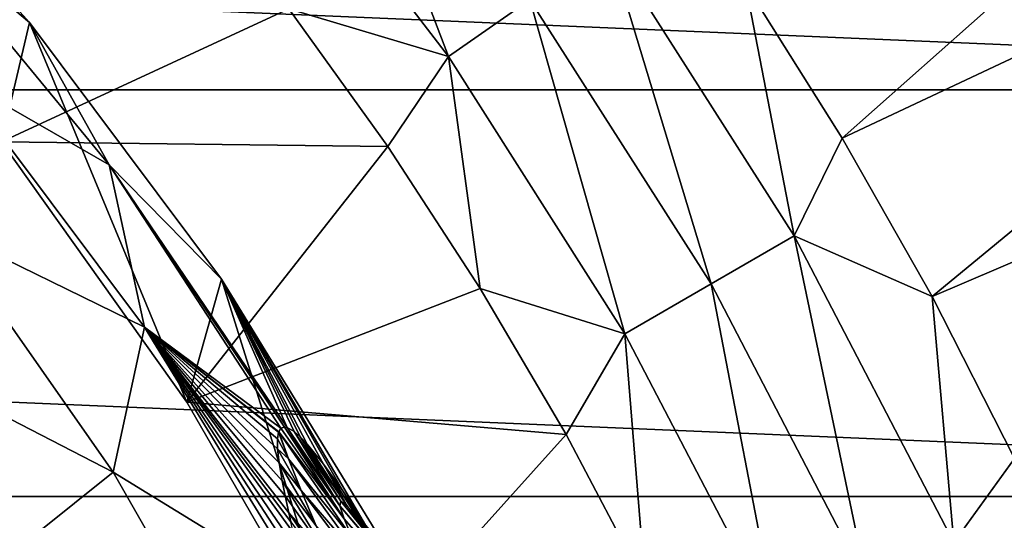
# Model space of a CAD drawing. Header units: metres. Extents: x -82 to 82, y -313 to 40.
# Tile 252 of 256: x 20.58 to 28.2, y 13.14 to 17.02. Entities that reach past the tile are written whole.
import ezdxf

# ---------------------------------------------------------------- set-up
doc = ezdxf.new("R2010")
doc.units = ezdxf.units.M
doc.layers.add('solid_505278_SW0001_CCC', color=7, linetype='CONTINUOUS')

msp = doc.modelspace()

# ---------------------------------------------------------------- linework, layer by layer
at = {"layer": 'solid_505278_SW0001_CCC'}
for points in [[(26.199203, 17.293888, -258.303833), (26.948709, 16.101051, -258.303833), (31.205526, 19.880018, -261.541443)], [(26.948709, 16.101051, -258.303833), (32.04298, 18.499933, -261.541443), (31.205526, 19.880018, -261.541443)], [(-36.44915, 16.476023, -279.5), (-34.920612, 19.507713, -279.5), (36.44915, 16.476023, -279.5)], [(-34.920612, 19.507713, -279.5), (34.920612, 19.507713, -279.5), (36.44915, 16.476023, -279.5)], [(22.348507, 18.752625, -257.551117), (23.897863, 16.733465, -257.551117), (22.938787, 19.247929, -257.704254)], [(23.897863, 16.733465, -257.551117), (24.529066, 17.175436, -257.704254), (22.938787, 19.247929, -257.704254)], [(20.437395, 16.072115, 15), (18.987946, 18.838428, 15), (20.652315, 16.997356, 15)], [(19.704113, 17.798962, 22.86648), (20.652315, 16.997356, 15), (18.987946, 18.838428, 15)], [(22.348507, 18.752625, -257.551117), (22.663012, 17.102951, -257.5), (23.897863, 16.733465, -257.551117)], [(26.948709, 16.101051, -258.303833), (27.643944, 14.875792, -258.303833), (32.04298, 18.499933, -261.541443)], [(27.643944, 14.875792, -258.303833), (32.819435, 17.084635, -261.541443), (32.04298, 18.499933, -261.541443)], [(18.817091, 17.942045, -257.5), (20.437395, 16.072115, -257.5), (22.663012, 17.102951, -257.5)], [(19.704113, 17.798962, 22.86648), (21.27022, 15.894428, 22.86648), (20.652315, 16.997356, 15)], [(20.095375, 16.569431, 30.750626), (21.27022, 15.894428, 22.86648), (19.704113, 17.798962, 22.86648)], [(24.529066, 17.175436, -257.704254), (25.932663, 14.97223, -257.704254), (25.13847, 17.602146, -257.956726)], [(25.13847, 17.602146, -257.956726), (26.576939, 15.344203, -257.956726), (26.199203, 17.293888, -258.303833)], [(25.932663, 14.97223, -257.704254), (26.576939, 15.344203, -257.956726), (25.13847, 17.602146, -257.956726)], [(26.576939, 15.344203, -257.956726), (26.948709, 16.101051, -258.303833), (26.199203, 17.293888, -258.303833)], [(23.897863, 16.733465, -257.551117), (25.265343, 14.586952, -257.551117), (24.529066, 17.175436, -257.704254)], [(25.265343, 14.586952, -257.551117), (25.932663, 14.97223, -257.704254), (24.529066, 17.175436, -257.704254)], [(20.437395, 16.072115, -257.5), (23.428949, 16.037683, -257.5), (22.663012, 17.102951, -257.5)], [(23.897863, 16.733465, -257.551117), (22.663012, 17.102951, -257.5), (23.428949, 16.037683, -257.5)], [(27.643944, 14.875792, -258.303833), (28.283506, 13.620573, -258.303833), (32.819435, 17.084635, -261.541443)], [(21.872576, 14.056685, 15), (20.437395, 16.072115, 15), (20.652315, 16.997356, 15)], [(21.872576, 14.056685, 15), (20.652315, 16.997356, 15), (22.13962, 15.008848, 15)], [(21.27022, 15.894428, 22.86648), (22.13962, 15.008848, 15), (20.652315, 16.997356, 15)], [(23.897863, 16.733465, -257.551117), (23.428949, 16.037683, -257.5), (24.144922, 14.938063, -257.5)], [(23.897863, 16.733465, -257.551117), (24.144922, 14.938063, -257.5), (25.265343, 14.586952, -257.551117)], [(21.543587, 14.637077, 30.750626), (20.095375, 16.569431, 30.750626), (19.979397, 15.401203, 38.608505)], [(21.543587, 14.637077, 30.750626), (21.27022, 15.894428, 22.86648), (20.095375, 16.569431, 30.750626)], [(-37.71508, 13.325637, -279.5), (-36.44915, 16.476023, -279.5), (37.71508, 13.325637, -279.5)], [(-36.44915, 16.476023, -279.5), (36.44915, 16.476023, -279.5), (37.71508, 13.325637, -279.5)], [(26.576939, 15.344203, -257.956726), (27.643944, 14.875792, -258.303833), (26.948709, 16.101051, -258.303833)], [(20.437395, 16.072115, -257.5), (21.872576, 14.056685, -257.5), (23.428949, 16.037683, -257.5)], [(21.872576, 14.056685, 15), (21.872576, 14.056685, -257.5), (20.437395, 16.072115, -257.5)], [(21.872576, 14.056685, 15), (20.437395, 16.072115, -257.5), (20.437395, 16.072115, 15)], [(21.872576, 14.056685, -257.5), (24.144922, 14.938063, -257.5), (23.428949, 16.037683, -257.5)], [(21.27022, 15.894428, 22.86648), (22.649178, 13.860016, 22.853712), (22.13962, 15.008848, 15)], [(22.627113, 13.864379, 23.218454), (22.649178, 13.860016, 22.853712), (21.27022, 15.894428, 22.86648)], [(22.600952, 13.855159, 23.787212), (21.27022, 15.894428, 22.86648), (21.543587, 14.637077, 30.750626)], [(22.600952, 13.855159, 23.787212), (22.627113, 13.864379, 23.218454), (21.27022, 15.894428, 22.86648)], [(21.301414, 13.513812, 38.608505), (19.979397, 15.401203, 38.608505), (19.152491, 14.623305, 46.427788)], [(21.543587, 14.637077, 30.750626), (19.979397, 15.401203, 38.608505), (21.301414, 13.513812, 38.608505)], [(25.932663, 14.97223, -257.704254), (27.138897, 12.655076, -257.704254), (26.576939, 15.344203, -257.956726)], [(26.576939, 15.344203, -257.956726), (27.813141, 12.969481, -257.956726), (27.643944, 14.875792, -258.303833)], [(27.138897, 12.655076, -257.704254), (27.813141, 12.969481, -257.956726), (26.576939, 15.344203, -257.956726)], [(23.109718, 11.913891, 15), (21.872576, 14.056685, 15), (22.13962, 15.008848, 15)], [(23.109718, 11.913891, 15), (22.13962, 15.008848, 15), (23.435513, 12.892056, 15)], [(23.254721, 13.105026, 18.762739), (23.435513, 12.892056, 15), (22.13962, 15.008848, 15)], [(23.080639, 13.369099, 19.542488), (23.254721, 13.105026, 18.762739), (22.13962, 15.008848, 15)], [(22.930466, 13.577308, 20.358948), (23.080639, 13.369099, 19.542488), (22.13962, 15.008848, 15)], [(22.803959, 13.731317, 21.229366), (22.930466, 13.577308, 20.358948), (22.13962, 15.008848, 15)], [(22.749842, 13.787486, 21.691074), (22.803959, 13.731317, 21.229366), (22.13962, 15.008848, 15)], [(22.702076, 13.829079, 22.174137), (22.749842, 13.787486, 21.691074), (22.13962, 15.008848, 15)], [(22.649178, 13.860016, 22.853712), (22.702076, 13.829079, 22.174137), (22.13962, 15.008848, 15)], [(25.265343, 14.586952, -257.551117), (26.440536, 12.329425, -257.551117), (25.932663, 14.97223, -257.704254)], [(26.440536, 12.329425, -257.551117), (27.138897, 12.655076, -257.704254), (25.932663, 14.97223, -257.704254)], [(21.872576, 14.056685, -257.5), (24.80937, 13.806451, -257.5), (24.144922, 14.938063, -257.5)], [(25.265343, 14.586952, -257.551117), (24.144922, 14.938063, -257.5), (24.80937, 13.806451, -257.5)], [(27.813141, 12.969481, -257.956726), (28.283506, 13.620573, -258.303833), (27.643944, 14.875792, -258.303833)], [(21.301414, 13.513812, 38.608505), (19.152491, 14.623305, 46.427788), (20.412865, 12.805229, 46.427788)], [(22.799992, 12.594675, 30.728899), (21.543587, 14.637077, 30.750626), (21.301414, 13.513812, 38.608505)], [(22.76166, 12.759462, 30.165161), (21.543587, 14.637077, 30.750626), (22.799992, 12.594675, 30.728899)], [(22.726908, 12.909685, 29.62007), (21.543587, 14.637077, 30.750626), (22.76166, 12.759462, 30.165161)], [(22.583319, 13.826261, 24.382553), (22.600952, 13.855159, 23.787212), (21.543587, 14.637077, 30.750626)], [(22.583103, 13.825609, 24.392603), (22.583319, 13.826261, 24.382553), (21.543587, 14.637077, 30.750626)], [(22.574219, 13.773408, 25.039576), (22.583103, 13.825609, 24.392603), (21.543587, 14.637077, 30.750626)], [(22.575293, 13.695208, 25.734489), (22.574219, 13.773408, 25.039576), (21.543587, 14.637077, 30.750626)], [(22.587242, 13.587411, 26.48291), (22.575293, 13.695208, 25.734489), (21.543587, 14.637077, 30.750626)], [(22.610865, 13.446185, 27.289654), (22.587242, 13.587411, 26.48291), (21.543587, 14.637077, 30.750626)], [(22.633291, 13.331666, 27.861862), (22.610865, 13.446185, 27.289654), (21.543587, 14.637077, 30.750626)], [(22.661671, 13.198498, 28.463448), (22.633291, 13.331666, 27.861862), (21.543587, 14.637077, 30.750626)], [(22.676891, 13.129369, 28.756954), (22.661671, 13.198498, 28.463448), (21.543587, 14.637077, 30.750626)], [(22.695515, 13.046412, 29.094465), (22.676891, 13.129369, 28.756954), (21.543587, 14.637077, 30.750626)], [(22.726908, 12.909685, 29.62007), (22.695515, 13.046412, 29.094465), (21.543587, 14.637077, 30.750626)], [(25.265343, 14.586952, -257.551117), (24.80937, 13.806451, -257.5), (25.420778, 12.645435, -257.5)], [(25.265343, 14.586952, -257.551117), (25.420778, 12.645435, -257.5), (26.440536, 12.329425, -257.551117)], [(21.872576, 14.056685, -257.5), (23.109718, 11.913891, -257.5), (24.80937, 13.806451, -257.5)], [(23.109718, 11.913891, 15), (23.109718, 11.913891, -257.5), (21.872576, 14.056685, -257.5)], [(23.109718, 11.913891, 15), (21.872576, 14.056685, -257.5), (21.872576, 14.056685, 15)], [(22.659739, 13.616871, 25.220245), (22.583103, 13.825609, 24.392603), (22.574219, 13.773408, 25.039576)], [(22.659739, 13.616871, 25.220245), (22.583319, 13.826261, 24.382553), (22.583103, 13.825609, 24.392603)], [(23.090624, 13.154027, 23.674788), (22.600952, 13.855159, 23.787212), (22.583319, 13.826261, 24.382553)], [(23.155657, 13.000381, 24.490738), (23.090624, 13.154027, 23.674788), (22.583319, 13.826261, 24.382553)], [(22.659739, 13.616871, 25.220245), (23.155657, 13.000381, 24.490738), (22.583319, 13.826261, 24.382553)], [(23.090624, 13.154027, 23.674788), (22.627113, 13.864379, 23.218454), (22.600952, 13.855159, 23.787212)], [(23.058094, 13.255009, 22.843302), (22.649178, 13.860016, 22.853712), (22.627113, 13.864379, 23.218454)], [(23.090624, 13.154027, 23.674788), (23.058094, 13.255009, 22.843302), (22.627113, 13.864379, 23.218454)], [(23.058094, 13.255009, 22.843302), (22.702076, 13.829079, 22.174137), (22.649178, 13.860016, 22.853712)], [(23.064947, 13.291095, 22.001085), (22.749842, 13.787486, 21.691074), (22.702076, 13.829079, 22.174137)], [(23.058094, 13.255009, 22.843302), (23.064947, 13.291095, 22.001085), (22.702076, 13.829079, 22.174137)], [(23.109718, 11.913891, -257.5), (25.420778, 12.645435, -257.5), (24.80937, 13.806451, -257.5)], [(22.659739, 13.616871, 25.220245), (22.574219, 13.773408, 25.039576), (22.575293, 13.695208, 25.734489)], [(23.11747, 13.249531, 21.157867), (22.803959, 13.731317, 21.229366), (22.749842, 13.787486, 21.691074)], [(23.064947, 13.291095, 22.001085), (23.11747, 13.249531, 21.157867), (22.749842, 13.787486, 21.691074)], [(23.11747, 13.249531, 21.157867), (22.930466, 13.577308, 20.358948), (22.803959, 13.731317, 21.229366)], [(22.758421, 13.371739, 26.032267), (22.575293, 13.695208, 25.734489), (22.587242, 13.587411, 26.48291)], [(22.659739, 13.616871, 25.220245), (22.575293, 13.695208, 25.734489), (22.758421, 13.371739, 26.032267)], [(22.874487, 13.098208, 26.821499), (22.587242, 13.587411, 26.48291), (22.610865, 13.446185, 27.289654)], [(22.758421, 13.371739, 26.032267), (22.587242, 13.587411, 26.48291), (22.874487, 13.098208, 26.821499)], [(22.659739, 13.616871, 25.220245), (23.246801, 12.804473, 25.289705), (23.155657, 13.000381, 24.490738)], [(22.659739, 13.616871, 25.220245), (22.758421, 13.371739, 26.032267), (23.246801, 12.804473, 25.289705)], [(23.219666, 13.119641, 20.328962), (23.080639, 13.369099, 19.542488), (22.930466, 13.577308, 20.358948)], [(23.11747, 13.249531, 21.157867), (23.219666, 13.119641, 20.328962), (22.930466, 13.577308, 20.358948)], [(27.813141, 12.969481, -257.956726), (28.866114, 12.337922, -258.303833), (28.283506, 13.620573, -258.303833)], [(22.44569, 11.51366, 38.608505), (21.301414, 13.513812, 38.608505), (20.412865, 12.805229, 46.427788)], [(22.799992, 12.594675, 30.728899), (21.301414, 13.513812, 38.608505), (22.44569, 11.51366, 38.608505)], [(23.004078, 12.801701, 27.590687), (22.610865, 13.446185, 27.289654), (22.633291, 13.331666, 27.861862)], [(22.874487, 13.098208, 26.821499), (22.610865, 13.446185, 27.289654), (23.004078, 12.801701, 27.590687)], [(22.758421, 13.371739, 26.032267), (23.358572, 12.574584, 26.072136), (23.246801, 12.804473, 25.289705)], [(22.758421, 13.371739, 26.032267), (22.874487, 13.098208, 26.821499), (23.358572, 12.574584, 26.072136)], [(23.371367, 12.896266, 19.533707), (23.254721, 13.105026, 18.762739), (23.080639, 13.369099, 19.542488)], [(23.219666, 13.119641, 20.328962), (23.371367, 12.896266, 19.533707), (23.080639, 13.369099, 19.542488)], [(-38.70929, 10.079229, -279.5), (-37.71508, 13.325637, -279.5), (38.70929, 10.079229, -279.5)], [(-37.71508, 13.325637, -279.5), (37.71508, 13.325637, -279.5), (38.70929, 10.079229, -279.5)], [(23.004078, 12.801701, 27.590687), (22.633291, 13.331666, 27.861862), (22.661671, 13.198498, 28.463448)], [(23.684902, 12.521335, 22.176821), (23.064947, 13.291095, 22.001085), (23.058094, 13.255009, 22.843302)], [(23.720058, 12.477621, 21.425329), (23.11747, 13.249531, 21.157867), (23.064947, 13.291095, 22.001085)], [(23.720058, 12.477621, 21.425329), (23.064947, 13.291095, 22.001085), (23.684902, 12.521335, 22.176821)], [(23.144073, 12.486274, 28.342455), (22.661671, 13.198498, 28.463448), (22.676891, 13.129369, 28.756954)], [(23.004078, 12.801701, 27.590687), (22.661671, 13.198498, 28.463448), (23.144073, 12.486274, 28.342455)], [(23.691622, 12.49691, 22.937405), (23.058094, 13.255009, 22.843302), (23.090624, 13.154027, 23.674788)], [(23.684902, 12.521335, 22.176821), (23.058094, 13.255009, 22.843302), (23.691622, 12.49691, 22.937405)], [(23.801086, 12.357208, 20.694555), (23.219666, 13.119641, 20.328962), (23.11747, 13.249531, 21.157867)], [(23.801086, 12.357208, 20.694555), (23.11747, 13.249531, 21.157867), (23.720058, 12.477621, 21.425329)], [(23.734476, 12.414479, 23.698933), (23.090624, 13.154027, 23.674788), (23.155657, 13.000381, 24.490738)], [(23.691622, 12.49691, 22.937405), (23.090624, 13.154027, 23.674788), (23.734476, 12.414479, 23.698933)]]:
    msp.add_3dface(points, dxfattribs=at)

doc.saveas('drawing.dxf')
